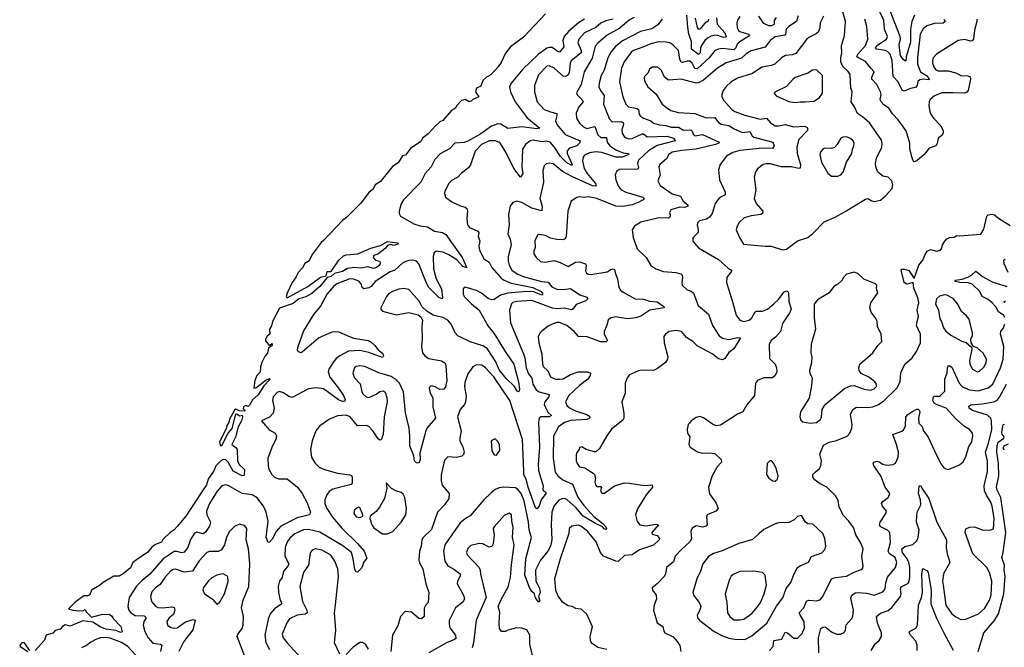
# Model space of a CAD drawing. Extents: x 1550320 to 1685906, y 509093 to 640511.
# Tile 6 of 256: x 1550842 to 1558693, y 529369 to 534370. Entities that reach past the tile are written whole.
import ezdxf

# ---------------------------------------------------------------- set-up
doc = ezdxf.new("R2010")
doc.units = 0

msp = doc.modelspace()

# ---------------------------------------------------------------- linework, layer by layer
at = {"layer": '0CON20XD'}
for points in [[(1556925, 532537.5), (1556955, 532542.5), (1557045, 532606.9), (1557125.6, 532634.4), (1557165, 532666), (1557255, 532758.6), (1557342.7, 532797.3), (1557425, 532842.5), (1557585, 532940.8), (1557605, 532946), (1557636.1, 532926.1), (1557655, 532922), (1557705, 532931.5), (1557745, 532965.5), (1557797.9, 533025), (1557804.3, 533055), (1557795, 533086.2), (1557766.7, 533115), (1557725, 533124), (1557695, 533146), (1557681.5, 533161.5), (1557669.1, 533199.1), (1557666.2, 533225), (1557674, 533266), (1557716.4, 533355), (1557717.5, 533385), (1557710, 533415), (1557618.1, 533548.1), (1557561.4, 533595), (1557522.1, 533622.1), (1557496.9, 533676.9), (1557471.4, 533715), (1557478.6, 533795), (1557470, 533825), (1557463.2, 533933.2), (1557448.5, 533958.5), (1557406.2, 533996.2), (1557390, 534035), (1557388.2, 534065), (1557397.2, 534107.2), (1557393.5, 534165), (1557419.5, 534245), (1557426.9, 534355), (1557405, 534432.5)], [(1558209.6, 534375), (1558220, 534355), (1558206.3, 534343.7), (1558135, 534338.6), (1558075, 534320.4), (1558045, 534297.8), (1558022.1, 534255), (1557999.7, 534065), (1557999.7, 534015), (1558024.8, 533955), (1558071.3, 533925), (1558096.7, 533893.3), (1558085, 533889.6), (1558045, 533896.3), (1558019.7, 533890.3), (1558003.2, 533876.8), (1557996.6, 533845), (1557985, 533830), (1557945, 533821.7), (1557895, 533800.5), (1557879.2, 533809.2), (1557845, 533875.6), (1557806.7, 533916.7), (1557797.9, 534045), (1557782.2, 534095), (1557765, 534113.5), (1557745, 534123.9), (1557674.2, 534134.2), (1557665.6, 534145), (1557685, 534169.2), (1557752.7, 534215), (1557761.8, 534235), (1557737.8, 534295), (1557730.7, 534365), (1557688.8, 534455)], [(1557977.1, 534405), (1557954.9, 534355.1), (1557945, 534292.5), (1557945, 534190.8), (1557909.1, 534075), (1557907.8, 534042.2), (1557905, 534038.8), (1557885, 534052.9), (1557865.3, 534085), (1557858.4, 534125), (1557854.7, 534175), (1557863.6, 534215), (1557861.5, 534235), (1557777.9, 534455)], [(1555035, 534417), (1554859.2, 534230.8), (1554754.5, 534155), (1554715, 534103.8), (1554680, 534030), (1554656, 533994), (1554598, 533932), (1554565, 533913.1), (1554535.3, 533885), (1554519.4, 533840.6), (1554484, 533825), (1554476.2, 533795), (1554502.5, 533755), (1554456, 533735), (1554445, 533724.3), (1554425, 533714.3), (1554395, 533732.9), (1554363.9, 533725), (1554325.9, 533685), (1554315.8, 533664.2), (1554283.2, 533645), (1554215, 533566.4), (1554191.1, 533555), (1554157.3, 533525), (1554098.1, 533461.9), (1554053.9, 533425), (1554040, 533400), (1553959.2, 533345), (1553919.1, 533290.9), (1553894.7, 533285), (1553860.5, 533229.5), (1553815, 533200.9), (1553719.7, 533080.3), (1553676.7, 533055), (1553661, 533019), (1553629.4, 532995), (1553561.9, 532908.1), (1553446.9, 532793.1), (1553415, 532770.2), (1553265, 532610.4), (1553246, 532595), (1553175, 532500.3), (1553150.5, 532449.5), (1553115, 532426.1), (1553097, 532393), (1553062.1, 532355), (1553047.7, 532322.3), (1553014.8, 532275), (1552975, 532190.9), (1552967.1, 532165), (1552975, 532154.6), (1553139.2, 532245), (1553240.8, 532319.2), (1553285, 532330), (1553295, 532362.5), (1553326.3, 532363.7), (1553386.2, 532455), (1553425, 532488.8), (1553445, 532495.8), (1553537.5, 532505), (1553641.4, 532548.6), (1553718.6, 532571.4), (1553775, 532602.2), (1553855, 532592.5), (1553862.5, 532585), (1553827.9, 532572.1), (1553799.5, 532579.5), (1553775, 532572), (1553755, 532545.8), (1553697.5, 532502.5), (1553665, 532490), (1553660, 532475), (1553680, 532455), (1553710, 532445), (1553716.4, 532436.4), (1553716.2, 532425), (1553705, 532407.5), (1553687.5, 532395), (1553665, 532388.8), (1553615, 532401.2), (1553565, 532390.8), (1553515, 532394.6), (1553455, 532387.3), (1553415, 532363.8), (1553353, 532347), (1553325, 532323.7), (1553293.4, 532316.6), (1553236.2, 532245), (1553171.3, 532188.7), (1553125, 532163), (1553067.1, 532145), (1553021.7, 532108.3), (1552915, 532070.7), (1552857.7, 531965), (1552849.4, 531930.6), (1552834.8, 531905), (1552837.5, 531865), (1552815, 531847.2), (1552802.5, 531825), (1552802.4, 531812.4), (1552825, 531782.5), (1552835, 531777.5), (1552855, 531790), (1552856, 531775), (1552826.7, 531753.3), (1552817.1, 531712.9), (1552799.1, 531690.9), (1552772.2, 531637.8), (1552762.5, 531605), (1552759.7, 531560.3), (1552734.2, 531535.8), (1552716.2, 531495), (1552710, 531435), (1552725, 531436.7), (1552805, 531497.5), (1552835, 531510), (1552840, 531505), (1552788.5, 531451.5), (1552745, 531382.2), (1552699.5, 531340.5), (1552675, 531297.5), (1552665, 531287.5), (1552645, 531296.2), (1552627.5, 531285), (1552623.3, 531273.3), (1552640, 531255), (1552635, 531250), (1552593.3, 531253.3), (1552565.8, 531265.8), (1552555, 531259.2), (1552515, 531186.9), (1552510.8, 531159.2), (1552495, 531136.5), (1552489.5, 531110.5), (1552435, 531005.6), (1552439.7, 530979.7), (1552445, 530975.7), (1552457.6, 530982.4), (1552504.3, 531075.7), (1552536.6, 531113.4), (1552565, 531227.5), (1552575, 531230), (1552593.9, 531213.9), (1552615, 531220), (1552618, 531205), (1552610, 531175), (1552583.3, 531126.7), (1552563.9, 531043.9), (1552533.8, 530985), (1552565, 530961.2), (1552576, 530945), (1552578.8, 530855), (1552592.9, 530825), (1552636, 530785), (1552633, 530737), (1552615, 530736), (1552545, 530772.2), (1552505, 530843.9), (1552485, 530861.8), (1552465, 530865.8), (1552445, 530856), (1552405.6, 530814.4), (1552391.1, 530775), (1552345, 530710), (1552331.9, 530665), (1552301.1, 530615), (1552166.4, 530413.6), (1552098.5, 530331.5), (1552075.1, 530304.9), (1552042.9, 530285), (1551985, 530228.8), (1551972.1, 530207.9), (1551925, 530189.2), (1551895, 530168.4), (1551863.6, 530126.4), (1551775, 530065.3), (1551744.2, 530045), (1551725, 530003.3), (1551667.5, 529955), (1551635, 529936.2), (1551593.3, 529935), (1551506.9, 529885), (1551478.8, 529861.2), (1551414.5, 529825), (1551402.5, 529787.5), (1551385, 529780), (1551355, 529778.5), (1551282.5, 529725), (1551232.5, 529675), (1551265, 529664), (1551315, 529660.8), (1551347.5, 529662.5), (1551365, 529670), (1551370, 529655), (1551415, 529609.2), (1551495, 529631.4), (1551555, 529633.8), (1551575, 529620), (1551590, 529595), (1551648.8, 529535), (1551658.6, 529491.4), (1551645, 529488), (1551612.9, 529502.9), (1551530, 529515), (1551485, 529533.4), (1551425, 529570.6), (1551345, 529580), (1551245, 529537.1), (1551205, 529548.6), (1551185, 529536), (1551165.3, 529514.7), (1551125.7, 529504.3), (1551107, 529483), (1551053.3, 529465), (1551039.2, 529425), (1550965, 529343.3)], [(1555345, 534375.6), (1555298.6, 534345), (1555217.4, 534275), (1555182.1, 534235), (1555171.9, 534205), (1555180, 534155), (1555145, 534111.5), (1555135, 534112.7), (1555087.3, 534147.3), (1555065, 534149.3), (1555045, 534143), (1554975, 534091.7), (1554853.3, 533975), (1554761.5, 533865), (1554747.1, 533835), (1554756.2, 533795), (1554793.8, 533715), (1554888.8, 533588.8), (1554990, 533505), (1554965, 533499.2), (1554845, 533515.7), (1554735, 533504), (1554678.9, 533538.9), (1554655, 533540.3), (1554605, 533521), (1554519.2, 533460.8), (1554415, 533402.9), (1554385, 533391.4), (1554312, 533385), (1554268.9, 533341.1), (1554195, 533301.5), (1554151.8, 533255), (1554121.9, 533198.1), (1554075, 533144.2), (1554040.5, 533075), (1553903.1, 532935), (1553885, 532903.3), (1553869.2, 532845), (1553869.2, 532825), (1553878.8, 532805), (1553985, 532743.1), (1554035, 532726.7), (1554095, 532719.1), (1554148.8, 532685), (1554214, 532674), (1554239.5, 532659.5), (1554371.5, 532475), (1554407.1, 532392.9), (1554375, 532404.7), (1554326.9, 532456.9), (1554265, 532496.8), (1554215, 532517.2), (1554164, 532525), (1554147.6, 532512.4), (1554137.7, 532482.3), (1554141.4, 532385), (1554163.9, 532305), (1554205, 532226.7), (1554214.1, 532155.9), (1554210, 532145), (1554185, 532157.5), (1554105, 532236.5), (1554085, 532270.6), (1554024.8, 532424.8), (1554005, 532446.7), (1553975, 532454.7), (1553945, 532452.5), (1553900, 532435), (1553834.4, 532375.6), (1553795, 532359.7), (1553677.9, 532285), (1553644.8, 532245.2), (1553625, 532233.2), (1553585, 532226.4), (1553573.6, 532235), (1553563.8, 532265), (1553546.5, 532286.5), (1553505, 532303.3), (1553475, 532305.9), (1553371.1, 532265), (1553345.3, 532244.7), (1553295, 532184.4), (1553241.5, 532088.5), (1553185, 532021.1), (1553105, 531890), (1553057.5, 531755), (1553056, 531736), (1553063.3, 531725), (1553085, 531719.2), (1553095, 531722.9), (1553225, 531833.8), (1553335, 531883.3), (1553355, 531886.2), (1553385, 531881.8), (1553505, 531832.9), (1553620, 531815), (1553642.9, 531802.9), (1553673.3, 531775), (1553700.5, 531740.5), (1553735, 531712.5), (1553742.5, 531695), (1553735, 531677.5), (1553627.4, 531717.4), (1553553.9, 531733.9), (1553465, 531727.8), (1553395, 531692), (1553365, 531670.6), (1553343.8, 531645), (1553306.6, 531585), (1553301.4, 531565), (1553315, 531521.5), (1553384.7, 531435), (1553425, 531374.3), (1553437.5, 531345), (1553435, 531330.8), (1553415, 531329.1), (1553385, 531340.9), (1553265, 531427.9), (1553205, 531437.5), (1553145, 531428.9), (1553015, 531360.8), (1552987.4, 531367.4), (1552945.9, 531395.9), (1552915, 531407.1), (1552895, 531400.8), (1552864.3, 531365), (1552857.1, 531335), (1552870.8, 531275), (1552864.3, 531235.7), (1552835, 531203.8), (1552770, 531175), (1552832.4, 531102.4), (1552878.8, 531075), (1552889.2, 531055), (1552884.2, 531025), (1552856.9, 530975), (1552821.8, 530875), (1552822.7, 530815), (1552829.8, 530789.8), (1552851.9, 530745), (1552874, 530725), (1552905, 530712.2), (1552975, 530712.5), (1553057.1, 530645), (1553094.2, 530595), (1553135, 530520), (1553160, 530445), (1553152.5, 530425), (1553055, 530402.1), (1552925.8, 530334.2), (1552888.4, 530291.6), (1552855, 530230), (1552835, 530206.2), (1552823.8, 530203.8), (1552807.1, 530245), (1552822.4, 530375), (1552808.7, 530445), (1552785, 530494.5), (1552735, 530560.8), (1552695, 530585.3), (1552615, 530594.7), (1552505, 530658.6), (1552486, 530664), (1552455, 530655.7), (1552416, 530614), (1552356.7, 530515), (1552332.2, 530455), (1552334.4, 530425), (1552364.5, 530365), (1552356.2, 530335), (1552325, 530285.7), (1552305, 530272.7), (1552255, 530285.5), (1552235, 530279.4), (1552205, 530228), (1552183.8, 530165), (1552155, 530127.5), (1552135, 530122.5), (1552095, 530133.8), (1552075, 530132.3), (1551987.7, 530075), (1551878.8, 529951.2), (1551818.7, 529901.3), (1551774.9, 529855.1), (1551715.3, 529765), (1551703.8, 529695), (1551711.8, 529665), (1551725.9, 529645.9), (1551763.4, 529623.4), (1551835, 529620.8), (1551851.5, 529605), (1551831.6, 529575), (1551828.1, 529545), (1551841.3, 529495), (1551867.6, 529445), (1551905, 529401.4), (1551964.6, 529394.6), (1551975.4, 529385.4), (1551964.3, 529335)], [(1555575, 534373.3), (1555515, 534361.1), (1555475, 534341.2), (1555435, 534308.4), (1555344.4, 534265.6), (1555301.1, 534215), (1555292.4, 534185), (1555318.2, 534125), (1555318.2, 534105), (1555239, 534041), (1555231.4, 534025), (1555222.1, 533947.9), (1555212.4, 533927.6), (1555195, 533917.3), (1555175, 533920.4), (1555105, 533983.8), (1555065, 534003.1), (1555045, 534000), (1554978.3, 533931.7), (1554947.8, 533845), (1554945.6, 533795), (1554968.6, 533715), (1555024.2, 533655), (1555074.7, 533634.7), (1555123.8, 533623.8), (1555126.1, 533606.1), (1555115.3, 533565), (1555123.8, 533535), (1555191.5, 533455), (1555310.8, 533405), (1555305.5, 533385), (1555283.9, 533366.1), (1555225, 533345.3), (1555206.8, 533325), (1555208.5, 533305), (1555246.5, 533215), (1555245, 533207.5), (1555205, 533229.8), (1555155, 533281), (1555105, 533357.7), (1555071.8, 533395), (1555045, 533402), (1555005, 533397.2), (1554935, 533411.3), (1554912, 533405), (1554874.3, 533375), (1554851.9, 533338.1), (1554846.2, 533196.2), (1554854.4, 533145), (1554835, 533114), (1554781.6, 533185), (1554718.1, 533315), (1554675, 533383.1), (1554662.5, 533395), (1554636.7, 533405), (1554585, 533406.1), (1554524.8, 533375.2), (1554475, 533322.9), (1554437.6, 533212.4), (1554421.5, 533188.5), (1554363.8, 533146.2), (1554336, 533115), (1554285, 533087.5), (1554262.9, 533065), (1554231.4, 533005), (1554229.2, 532985), (1554237.1, 532957.1), (1554288.8, 532918.8), (1554356.4, 532886.4), (1554395.4, 532875.4), (1554407.1, 532865), (1554413.3, 532845), (1554406.4, 532785), (1554411.5, 532735), (1554428.6, 532715), (1554496.1, 532686.1), (1554504.2, 532675), (1554497.8, 532645), (1554511.5, 532605), (1554504.4, 532565), (1554507.1, 532535), (1554542.9, 532465), (1554585, 532438.1), (1554606.9, 532395), (1554681.6, 532311.6), (1554705.5, 532295.5), (1554761.9, 532271.9), (1554934.5, 532235), (1554999.7, 532205), (1555014.5, 532185), (1555005, 532175.5), (1554940.5, 532200.5), (1554884.5, 532205.5), (1554735, 532190.9), (1554676.4, 532175), (1554625, 532141.7), (1554605, 532139.2), (1554578, 532148), (1554525, 532190.8), (1554485, 532212.9), (1554395, 532238), (1554385, 532236.7), (1554378, 532225), (1554378.6, 532185), (1554387.1, 532165), (1554444.4, 532105), (1554505.3, 532055.3), (1554577.3, 531927.3), (1554623.4, 531873.4), (1554712.7, 531725), (1554781.8, 531625), (1554819.5, 531485), (1554828.2, 531425), (1554825, 531410), (1554815, 531405.7), (1554805, 531414.5), (1554786.7, 531446.7), (1554720.6, 531510.6), (1554665, 531579.5), (1554637.5, 531645), (1554568.8, 531748.8), (1554535, 531771.9), (1554432.7, 531802.7), (1554335, 531850.3), (1554314.5, 531874.5), (1554281.8, 531945), (1554255, 531975.6), (1554215, 531998.2), (1554140, 532015), (1554088.1, 532048.1), (1554051.2, 532081.2), (1554027.9, 532127.9), (1553945, 532219.2), (1553905, 532228.1), (1553865, 532222.5), (1553814.6, 532205.4), (1553785, 532187.1), (1553767.1, 532165), (1553722.5, 532075), (1553723, 532063), (1553735, 532047.5), (1553845, 532019.4), (1553945, 532038), (1554019.1, 532019.1)], [(1555742.1, 534387.9), (1555705, 534370), (1555626.9, 534303.1), (1555525, 534248), (1555453.5, 534185), (1555431.7, 534158.3), (1555406.7, 534063.3), (1555342.5, 533955), (1555318.5, 533855), (1555282.8, 533787.2), (1555288.7, 533768.7), (1555325.4, 533735), (1555334.6, 533715), (1555299.6, 533675), (1555277.9, 533625), (1555280.9, 533585), (1555305.3, 533545.3), (1555336.3, 533516.3), (1555365, 533502), (1555428.8, 533518.8), (1555451.5, 533451.5), (1555475, 533432.6), (1555520.3, 533430.3), (1555525.3, 533395), (1555547.2, 533365), (1555600.3, 533330.3), (1555655, 533310), (1555697.5, 533305), (1555699.2, 533295), (1555644.7, 533275.3), (1555595, 533274.2), (1555485, 533311.3), (1555435, 533316), (1555385, 533310.3), (1555345, 533291.5), (1555333.6, 533275), (1555328.9, 533245), (1555342.1, 533185), (1555367.1, 533145), (1555433.8, 533065), (1555437.4, 533042.6), (1555410.6, 533045), (1555248.7, 533118.7), (1555169.5, 533159.5), (1555095, 533220.5), (1555064.1, 533225.9), (1555038.8, 533221.2), (1555024.4, 533205.6), (1555012.5, 533165), (1555018.2, 533075), (1554990.4, 532945), (1555006.9, 532885), (1555005, 532847.5), (1554925, 532868.8), (1554845, 532914.2), (1554805, 532924), (1554775, 532913.3), (1554753.8, 532885), (1554740.9, 532819.1), (1554745.6, 532735), (1554735.6, 532665), (1554752.6, 532622.6), (1554761.2, 532575), (1554737.6, 532482.4), (1554737.7, 532445), (1554746.2, 532415), (1554767.3, 532375), (1554809.4, 532345), (1554855.8, 532325), (1555003.8, 532285), (1555055, 532279.5), (1555085, 532242.7), (1555124.2, 532224.2), (1555175, 532220), (1555235, 532227.3), (1555308.1, 532178.1), (1555365, 532159.3), (1555372.3, 532145), (1555355, 532130.6), (1555278.1, 532101.9), (1555254.2, 532065.8), (1555242.1, 532057.9), (1555185, 532070.2), (1555125, 532065.4), (1555090.8, 532070.8), (1554925, 532131.4), (1554804.8, 532125.2), (1554775, 532116.2), (1554762.2, 532105), (1554747.5, 532055), (1554754.7, 531954.7), (1554857.9, 531707.9), (1554868.9, 531675), (1554881.7, 531595), (1554898.5, 531548.5), (1554926.8, 531515), (1554934.7, 531465), (1554960.1, 531420.1), (1554985.3, 531405.3), (1555062.8, 531382.8), (1555062.1, 531365), (1555030, 531325), (1555024.6, 531305), (1555053.7, 531243.7), (1555081.4, 531215), (1555062.5, 531205), (1554994.7, 531205.3), (1554983.9, 531195), (1554977.5, 531162.5), (1554986, 530965), (1554975.3, 530825.3), (1554977.6, 530777.6), (1555016, 530655), (1555013.3, 530625), (1555017.5, 530615), (1555037.5, 530605), (1555036.2, 530595), (1555000.8, 530545), (1554985, 530493.3), (1554965, 530473.8), (1554955, 530480), (1554895.6, 530645), (1554882.3, 530702.3), (1554862, 530745), (1554861.5, 530771.5), (1554851.9, 531025), (1554749.2, 531335), (1554623.9, 531525), (1554556.5, 531596.5), (1554526.2, 531616.2), (1554485, 531619.4), (1554454.2, 531605), (1554415, 531548.8), (1554391.2, 531478.8), (1554387.7, 531445), (1554401.1, 531371.1), (1554397.5, 531325), (1554388.1, 531305), (1554354.4, 531265), (1554333.1, 531205), (1554362.9, 531095), (1554350.7, 531035), (1554352.9, 531012.9), (1554376.5, 530966.5), (1554386.5, 530925), (1554380, 530905), (1554366.9, 530893.1), (1554325, 530881.1), (1554255, 530887.5), (1554230.2, 530859.8), (1554202.8, 530742.8), (1554202.5, 530695), (1554211.4, 530661.4), (1554267.5, 530595), (1554264.2, 530555), (1554228.5, 530505), (1554173, 530447), (1554125, 530308.8), (1554060, 530245), (1554048.8, 530225), (1554042, 530175), (1554029.2, 530135), (1554025.6, 530065), (1554031.3, 530041.3), (1554055.6, 529995), (1554081.4, 529875), (1554104, 529805), (1554098.6, 529725), (1554077, 529703), (1554067.9, 529682.1), (1554066, 529615), (1554045, 529596.2), (1554025, 529598.8), (1553965, 529648.6), (1553915, 529654), (1553879.2, 529615), (1553858.6, 529541.4), (1553815.6, 529465), (1553800.9, 529335)], [(1555965, 534374.5), (1555930.1, 534329.9), (1555883.6, 534296.4), (1555790.8, 534275), (1555648.1, 534201.9), (1555589.1, 534155), (1555557.1, 534112.9), (1555531.3, 534065), (1555501, 533969), (1555479.3, 533925), (1555462.3, 533865), (1555460.4, 533835), (1555471.8, 533805), (1555502.5, 533765), (1555498.3, 533698.3), (1555542, 533582), (1555566.3, 533556.3), (1555635, 533560), (1555655, 533550.6), (1555655.8, 533535), (1555642, 533495), (1555645.4, 533465.4), (1555665, 533434.2), (1555695, 533420), (1555725, 533424.5), (1555805, 533460.9), (1555815, 533460), (1555845, 533437.6), (1556005, 533441), (1556054.4, 533425), (1556069.1, 533405), (1555925, 533368), (1555855.9, 533325), (1555775, 533250.9), (1555768.6, 533225), (1555776.8, 533193.2), (1555770.1, 533179.9), (1555625, 533176.5), (1555602, 533165), (1555590, 533135), (1555595.6, 533095), (1555615, 533046.2), (1555636.2, 533016.2), (1555675, 532995.4), (1555810, 532955), (1555820, 532945), (1555813.8, 532935), (1555780, 532915), (1555725, 532895.4), (1555655, 532881.6), (1555595, 532885.2), (1555444.6, 532945.4), (1555375, 532958.2), (1555345, 532954.4), (1555305, 532959.2), (1555285, 532954), (1555238.8, 532925), (1555212.5, 532845), (1555198.3, 532641.7), (1555191.2, 532625), (1555172.9, 532617.1), (1555125, 532618.6), (1555075, 532630), (1555035, 532651.4), (1554985, 532658), (1554973.8, 532655), (1554949.2, 532610.8), (1554953.3, 532555), (1554941.9, 532525), (1554941.4, 532505), (1554960.8, 532475), (1554995, 532444.4), (1555032.3, 532437.7), (1555105, 532450), (1555151.2, 532435), (1555215, 532402.2), (1555275, 532438.1), (1555305, 532442), (1555354, 532424), (1555358.8, 532415), (1555354.2, 532365), (1555361.3, 532351.3), (1555375, 532342.5), (1555395, 532340), (1555525, 532361.4), (1555555, 532378.6), (1555575, 532384), (1555585, 532380), (1555591.9, 532345), (1555609.4, 532305), (1555618.1, 532235), (1555631.4, 532215), (1555655, 532198.5), (1555750, 532145), (1555815, 532144.5), (1555865, 532127.9), (1555925, 532121.4), (1555977.5, 532085), (1555980, 532075), (1555865.2, 532054.8), (1555795, 532008.2), (1555755.2, 531994.8), (1555685, 531986.9), (1555595, 532001.8), (1555556.7, 531995), (1555533.8, 531975), (1555524, 531935), (1555501.2, 531885), (1555502.9, 531865), (1555529.2, 531815), (1555517.1, 531802.9), (1555473, 531803), (1555366.5, 531843.5), (1555296.5, 531846.5), (1555262.5, 531885), (1555203.9, 531933.9), (1555145, 531958.6), (1555125, 531958), (1555087, 531943), (1555055, 531928.8), (1555005, 531888.8), (1554988.1, 531871.9), (1554977, 531843), (1554980.9, 531795), (1555005.4, 531705.4), (1555009.6, 531625), (1555018.5, 531605), (1555053.4, 531573.4), (1555075, 531524.3), (1555115, 531505.6), (1555145.5, 531504.5), (1555175, 531507.8), (1555235, 531542.5), (1555295, 531563.8), (1555370, 531565), (1555392.3, 531552.3), (1555392, 531535), (1555372.5, 531505), (1555305, 531455.5), (1555220.5, 531375), (1555193.6, 531325), (1555204.4, 531295), (1555226.9, 531276.9), (1555275, 531253.1), (1555365, 531224.5), (1555385, 531210), (1555387.5, 531195), (1555365.4, 531184.6), (1555235, 531175.2), (1555185, 531161.2), (1555137.9, 531125), (1555099.5, 531050.5), (1555096.1, 530875), (1555110.5, 530765), (1555133.5, 530735), (1555172.7, 530702.7), (1555249.2, 530669.2), (1555292.6, 530565), (1555339.1, 530499.1), (1555420.4, 530410.4), (1555490.6, 530355), (1555515, 530328.8), (1555520, 530315), (1555515, 530306.7), (1555505, 530310), (1555489.1, 530329.1), (1555432.9, 530355), (1555335.3, 530415), (1555279.8, 530479.8), (1555205, 530545.8), (1555185, 530555.3), (1555165, 530553.4), (1555139.7, 530540.3), (1555102.2, 530495), (1555084.2, 530445), (1555081, 530351), (1555084.4, 530225), (1555073.6, 530176.4), (1555053.6, 530135), (1554995.2, 530064.8), (1554954.1, 529985), (1554957.8, 529895), (1554985, 529846), (1554989.4, 529825), (1554990.8, 529805), (1554978.8, 529775), (1554990.7, 529739.3), (1554985, 529730), (1554975, 529733.3), (1554955, 529762.5), (1554946.7, 529795), (1554925, 529814.3), (1554906.4, 529845), (1554868.8, 529945), (1554877.8, 530075), (1554924.1, 530245), (1554904.1, 530305), (1554899.5, 530365), (1554863.8, 530535), (1554840.8, 530595), (1554815, 530626.4), (1554795, 530639.1), (1554746.4, 530643.6), (1554696.3, 530646.3), (1554665, 530640), (1554634, 530626), (1554601.2, 530598.8), (1554544, 530545), (1554435, 530415.7), (1554405, 530401.1), (1554355, 530361.9), (1554230.9, 530185), (1554222.2, 530135), (1554230.8, 530055), (1554255, 530017.1), (1554305, 529992.9), (1554354.4, 529955), (1554354.5, 529935), (1554333.3, 529895), (1554330, 529875), (1554381.8, 529785), (1554388.8, 529755), (1554378.7, 529731.3), (1554316.7, 529683.3), (1554267, 529583), (1554265.4, 529555), (1554272.7, 529525), (1554317.9, 529465), (1554319.8, 529440.2), (1554309.6, 529430.4), (1554244.6, 529405.4), (1554105, 529325.6)], [(1556585, 534394.2), (1556564.4, 534365), (1556559.4, 534345), (1556563.5, 534305), (1556572.5, 534285), (1556584.4, 534275), (1556654.3, 534255), (1556664.4, 534245), (1556575, 534187.3), (1556563.5, 534175), (1556553.1, 534145), (1556535, 534130), (1556445, 534139.7), (1556413.6, 534136.3), (1556385.3, 534124.7), (1556338.7, 534065), (1556245, 533977.4), (1556225, 533982), (1556204.5, 534024.5), (1556185, 534040.6), (1556165, 534040.5), (1556127.9, 534027.9), (1556115, 534032.5), (1556105.3, 534055), (1556094.7, 534124.7), (1556050.9, 534170.9), (1556025.4, 534185.4), (1555995, 534192.3), (1555935, 534192.8), (1555875, 534177.6), (1555811.8, 534151.8), (1555735, 534125.3), (1555720.9, 534115), (1555662.1, 534035), (1555639.2, 533985), (1555623.8, 533875), (1555650, 533755), (1555675, 533696.2), (1555696.7, 533675), (1555765, 533663.3), (1555775.6, 533655), (1555780.6, 533615), (1555791.4, 533601.4), (1555816, 533585), (1555873.6, 533563.6), (1555895, 533544.5), (1555942.4, 533532.4), (1555995, 533528), (1556035.2, 533514.8), (1556095, 533513.8), (1556135, 533490), (1556193.3, 533493.3), (1556205, 533482.5), (1556214.1, 533454.1), (1556225, 533445.5), (1556285, 533454.5), (1556420, 533395), (1556415.8, 533385), (1556390, 533375), (1556235, 533338.3), (1556122.3, 533327.7), (1556045, 533313.5), (1556017.1, 533295), (1555998.6, 533261.4), (1555945.8, 533215), (1555937.1, 533195), (1555948.3, 533131.7), (1555930, 533085), (1555948.9, 533048.9), (1556045, 532982.1), (1556112, 532965), (1556133.2, 532923.2), (1556169.4, 532895), (1556170.6, 532885), (1556145, 532874.2), (1556105, 532877.3), (1556034, 532855), (1556024.3, 532835), (1556031.9, 532805), (1556015, 532787.8), (1555938.9, 532791.1), (1555795, 532757.8), (1555743.8, 532725), (1555726.2, 532695), (1555733.3, 532635), (1555765.3, 532545.3), (1555837.5, 532475), (1555875, 532412), (1555913.3, 532385), (1555975, 532364.4), (1556074.5, 532355.5), (1556114, 532345), (1556124, 532335), (1556128, 532315), (1556121.4, 532275), (1556124.2, 532255), (1556165, 532218), (1556195, 532207.3), (1556215, 532191.5), (1556252.4, 532092.4), (1556332.9, 532022.9), (1556365, 531933.8), (1556420, 531850), (1556445, 531832.5), (1556495, 531821.8), (1556565, 531837.5), (1556588.8, 531835), (1556535, 531746.7), (1556495, 531718.8), (1556465, 531670), (1556445, 531658.8), (1556415, 531668.6), (1556370, 531705), (1556245, 531770.8), (1556208.8, 531805), (1556157.9, 531837.9), (1556118.1, 531885), (1556076, 531894), (1556021.2, 531885), (1555991.2, 531865), (1555978, 531845), (1555979.4, 531795), (1556010, 531685), (1556006.2, 531665), (1555991.2, 531638.8), (1555928.7, 531591.3), (1555895, 531576), (1555805, 531577.5), (1555775, 531572), (1555705, 531540), (1555685, 531517.5), (1555670, 531475), (1555670, 531395), (1555644, 531325), (1555660, 531235), (1555660, 531195), (1555650.2, 531179.8), (1555562.1, 531107.9), (1555523.1, 531055), (1555465, 530953.3), (1555435, 530927.5), (1555425, 530927.5), (1555360, 530945), (1555325, 530966.7), (1555305, 530960), (1555302.5, 530945), (1555285, 530922.5), (1555278, 530902), (1555278.8, 530855), (1555286.2, 530835), (1555306.4, 530806.4), (1555349.1, 530799.1), (1555415, 530756.7), (1555426.2, 530745), (1555433.6, 530716.4), (1555426.7, 530685), (1555434.1, 530664.1), (1555445, 530650), (1555475, 530650), (1555480, 530645), (1555472.5, 530615), (1555485, 530597.5), (1555505, 530597.5), (1555585, 530656.7), (1555665, 530678.8), (1555705, 530678), (1555825, 530658), (1555885, 530663.3), (1555888.6, 530645), (1555836.2, 530583.8), (1555768.7, 530471.3), (1555752, 530425), (1555765, 530372.5), (1555787.5, 530345), (1555835, 530338.2), (1555915, 530350), (1555936.7, 530345), (1555882.9, 530285), (1555885, 530271.2), (1555925, 530261.2), (1555943.8, 530235), (1555940, 530225), (1555895.9, 530184.1), (1555785, 530145.4), (1555725, 530106.1), (1555665, 530099.4), (1555615, 530053.3), (1555595, 530056.2), (1555496.7, 530096.7), (1555474.3, 530125), (1555439.7, 530209.7), (1555370.6, 530295), (1555315, 530334.2), (1555295, 530341.4), (1555245, 530333.8), (1555224.2, 530315), (1555221.1, 530275), (1555152, 530075), (1555106.7, 529915), (1555113.8, 529825), (1555135, 529774), (1555165, 529734.2), (1555215, 529701.2), (1555245, 529696), (1555275, 529681.2), (1555317.5, 529675), (1555361.4, 529635), (1555407.1, 529535), (1555388.3, 529451.7), (1555390, 529425), (1555398.3, 529408.3), (1555450.9, 529370.9), (1555523.3, 529355)], [(1557049.4, 534400.6), (1557034.6, 534355), (1556973.5, 534315), (1556953.8, 534295), (1556948.9, 534255), (1556942.9, 534247.1), (1556865, 534233.1), (1556824.6, 534205), (1556785, 534151.5), (1556675, 534121.3), (1556635, 534098), (1556596.3, 534063.7), (1556474, 534026), (1556405, 533983.2), (1556295, 533887.9), (1556255, 533866.8), (1556234.7, 533864.7), (1556115, 533897.5), (1556015, 533888.6), (1555982.1, 533912.1), (1555959.2, 533965), (1555942.2, 533982.2), (1555925, 533990.8), (1555885, 533992.5), (1555865, 533976), (1555850, 533945), (1555825, 533917.5), (1555820, 533905), (1555825, 533882.5), (1555850, 533835), (1555917.2, 533777.2), (1555965, 533695.8), (1556000.5, 533670.5), (1556035, 533647.1), (1556095, 533630.4), (1556225, 533621.8), (1556315, 533586.9), (1556385, 533591.5), (1556415, 533552.2), (1556435, 533537.9), (1556495, 533526.2), (1556539.4, 533499.4), (1556605, 533471.5), (1556665, 533478.8), (1556682.1, 533445), (1556695, 533433.2), (1556848, 533395), (1556857.1, 533365), (1556845.4, 533344.6), (1556765.2, 533345.2), (1556585, 533328.6), (1556527.1, 533312.9), (1556478.3, 533281.7), (1556427.5, 533215), (1556414.2, 533175), (1556421.1, 533095), (1556449.8, 533029.8), (1556466.7, 532995), (1556465.7, 532975), (1556425, 532953.1), (1556405, 532932.5), (1556388.5, 532905), (1556364.4, 532825), (1556343.3, 532796.7), (1556319.1, 532780.9), (1556263, 532767), (1556248, 532755), (1556244.2, 532735), (1556252.9, 532695), (1556250.8, 532675), (1556208.8, 532631.2), (1556208, 532605), (1556255, 532552), (1556415, 532458.1), (1556490.5, 532390.5), (1556516.2, 532375), (1556518, 532365), (1556480.6, 532315), (1556476.7, 532275), (1556529.2, 532115), (1556554.7, 532014.7), (1556584.3, 531975), (1556615, 531964.6), (1556657.5, 531975), (1556680, 531995), (1556705, 532041.4), (1556715, 532046.9), (1556765, 532048.9), (1556805.3, 532064.7), (1556855, 532105.5)], [(1556398.9, 534385), (1556403, 534335), (1556464.4, 534265), (1556475.4, 534235), (1556469.9, 534230.1), (1556455, 534228.6), (1556407.5, 534245), (1556385, 534246.1), (1556355, 534239.7), (1556325, 534224), (1556305, 534205.4), (1556279.6, 534165), (1556271.1, 534145), (1556268.9, 534105), (1556255, 534093.3), (1556198.7, 534135), (1556199.5, 534195), (1556177.7, 534255), (1556170.4, 534310.4), (1556161.2, 534405)], [(1556333.1, 534375), (1556331.3, 534358.7), (1556305, 534342.5), (1556265, 534293.9), (1556255, 534293.6), (1556246.6, 534306.6), (1556231.2, 534381.2)], [(1557251.5, 534398.5), (1557224.3, 534345), (1557221.4, 534305), (1557208.9, 534271.1), (1557193.6, 534256.4), (1557132.9, 534227.1), (1557116.7, 534213.3), (1557029.8, 534100.2), (1557005, 534089.5), (1556948.8, 534085), (1556915, 534065.6), (1556863.9, 534016.1), (1556835, 534004.4), (1556759.5, 533990.5), (1556685, 533941.8), (1556564.6, 533905.4), (1556515, 533875.6), (1556475, 533838.1), (1556451.4, 533805), (1556439.2, 533775), (1556440, 533755), (1556455.8, 533725), (1556520, 533655), (1556545, 533639.2), (1556625, 533608.4), (1556745, 533577.5), (1556796.4, 533586.4), (1556828.7, 533548.7), (1556865, 533524.1), (1556893.7, 533523.7), (1556945, 533534.8), (1557015, 533516.7), (1557102.1, 533522.1), (1557120.8, 533510.8), (1557125.5, 533495), (1557120.9, 533485), (1557053.6, 533415), (1557038.9, 533355), (1557041.8, 533305), (1557068.2, 533215), (1557065, 533186.7), (1557055, 533183.1), (1556995, 533198.5), (1556915, 533197.3), (1556825, 533220.9), (1556795, 533222.7), (1556770, 533215), (1556725, 533181.2), (1556710, 533155), (1556699.2, 533115), (1556711.9, 533015), (1556698.1, 532945), (1556713.5, 532905), (1556766, 532845), (1556763.9, 532826.1), (1556752.5, 532817.5), (1556675, 532807.3), (1556619.8, 532790.2), (1556578.1, 532755), (1556562.5, 532725), (1556556, 532695), (1556580, 532635), (1556612.3, 532582.3), (1556785.7, 532565.7), (1556835, 532566.7), (1556925, 532537.5)], [(1556873.1, 534386.9), (1556856.7, 534363.3), (1556856.9, 534335), (1556851.6, 534328.4), (1556835, 534321.1), (1556815, 534321.4), (1556775, 534339.6), (1556735, 534398.1)], [(1558473, 534373), (1558473.3, 534355), (1558454.6, 534285.4), (1558447.3, 534215), (1558435, 534201.5), (1558425, 534199.6), (1558375, 534211.1), (1558324, 534205), (1558151.2, 534095), (1558125.8, 534065), (1558120, 534045), (1558119.5, 534025), (1558130, 533995), (1558145, 533974.4), (1558165, 533962.2), (1558245, 533963.5), (1558305, 533945.6), (1558345, 533924.6), (1558402.8, 533922.8), (1558420.8, 533915), (1558422.7, 533895), (1558403.4, 533806.6), (1558395, 533792), (1558375, 533784.4), (1558282.2, 533787.8), (1558195, 533787.1), (1558136.2, 533763.8), (1558102.2, 533735), (1558093.8, 533715), (1558091.5, 533685), (1558102.7, 533625), (1558126.9, 533585), (1558186.9, 533525), (1558204.3, 533485), (1558204.4, 533465), (1558193.6, 533446.4), (1558164.3, 533425), (1558156.8, 533383.2), (1558146.2, 533365), (1558094.6, 533345.4), (1558052.5, 533295), (1557995, 533246), (1557975, 533236.7), (1557965, 533246.7), (1557955, 533277.5), (1557939.4, 533345), (1557938.9, 533385), (1557910.4, 533485), (1557845, 533573.3), (1557800.3, 533620.3), (1557772.9, 533665), (1557732.2, 533692.2), (1557710, 533715), (1557702.7, 533735), (1557709.5, 533775), (1557705.6, 533795), (1557677.1, 533855), (1557636.2, 533895), (1557637.6, 533912.4), (1557655.5, 533955), (1557629.2, 533985), (1557585, 534035.8), (1557515.5, 534075), (1557524.1, 534095), (1557586.2, 534165), (1557605.3, 534215), (1557596, 534316), (1557580.4, 534375)], [(1557025, 533710), (1557065, 533716.9), (1557105, 533714.4), (1557177.9, 533722.1), (1557218.7, 533751.3), (1557244.3, 533785), (1557244.2, 533925), (1557195, 533970.8), (1557162.4, 533967.6), (1557126.7, 533945), (1557025, 533908.6), (1557005.5, 533894.5), (1556955, 533837.1), (1556867.5, 533795), (1556857.5, 533785), (1556874.1, 533764.1), (1556975, 533718.6), (1557025, 533710)], [(1557315, 533123.5), (1557365, 533124.4), (1557390, 533135), (1557408.1, 533155), (1557434.2, 533235), (1557477.1, 533305), (1557482.1, 533337.9), (1557494.1, 533365.9), (1557495.8, 533385), (1557488, 533405), (1557465, 533424.2), (1557435.5, 533435.5), (1557405.9, 533434.1), (1557390, 533425), (1557361.2, 533375), (1557338.3, 533351.7), (1557315, 533342.9), (1557265, 533347.1), (1557248.9, 533341.1), (1557230.6, 533319.4), (1557221.5, 533295), (1557233.8, 533235), (1557285, 533147.1), (1557315, 533123.5)], [(1556821.2, 529345), (1556849.2, 529375), (1556855.4, 529424.6), (1556918.6, 529435), (1556945, 529488.6), (1556965, 529483.5), (1557015, 529442.2), (1557045, 529441.9), (1557080.8, 529479.2), (1557100.3, 529525), (1557096.7, 529575), (1557064, 529625), (1557057.7, 529645), (1557093.8, 529685), (1557115, 529736.7), (1557135, 529743.6), (1557195, 529738.8), (1557223.6, 529746.4), (1557245.7, 529775), (1557315.5, 529914.5), (1557344.5, 529925.5), (1557433.8, 529935), (1557495, 529968.6), (1557551.2, 529988.8), (1557562.3, 529997.7), (1557568, 530015), (1557556.7, 530095), (1557566.5, 530155), (1557546.7, 530205), (1557508.1, 530265), (1557488.9, 530325), (1557453.3, 530375), (1557410.7, 530420.7), (1557375.5, 530485.5), (1557367.9, 530537.9), (1557345.5, 530575.5), (1557276.3, 530646.3), (1557225, 530671.5), (1557175.6, 530705.6), (1557166, 530725), (1557166, 530745), (1557185.4, 530764.6), (1557219.2, 530795), (1557229.2, 530815), (1557234, 530855), (1557221.2, 530908.8), (1557251.4, 530978.6), (1557295, 531004), (1557355, 531017.5), (1557439.2, 531050.8), (1557461.9, 531075), (1557477.5, 531115), (1557479.5, 531145), (1557465.6, 531225), (1557486, 531265), (1557515, 531281.9), (1557605, 531279.1), (1557645, 531286.4), (1557685, 531302.5), (1557730.3, 531329.7), (1557836.5, 531435), (1557863.1, 531485), (1557866.9, 531555), (1557900, 531625), (1557957.8, 531675), (1557992.6, 531727.4), (1558025.5, 531795), (1558024.3, 531865), (1557992.7, 531932.7), (1557998.6, 531965), (1558008, 532005), (1557998.8, 532055), (1558010, 532115), (1558004.4, 532155), (1557972.1, 532232.1), (1557966.9, 532276.9), (1557915, 532261.5), (1557895.4, 532275.4), (1557871.2, 532375), (1557875, 532382.5), (1557897.7, 532382.3), (1557930.4, 532370.4), (1557975, 532308.8), (1558011.9, 532415), (1558044.2, 532455), (1558058, 532495), (1558076.7, 532525), (1558105, 532538), (1558155, 532526.7), (1558185, 532533.3), (1558195, 532550), (1558198.8, 532575), (1558218, 532605), (1558235, 532623.8), (1558255, 532633.3), (1558291.7, 532638.3), (1558315, 532650), (1558335, 532646.7), (1558505, 532660), (1558528.8, 532701.2), (1558554.3, 532805), (1558565, 532815.8), (1558595, 532819.2), (1558615, 532814.3), (1558645, 532788.9), (1558739.3, 532730.7)], [(1558722.1, 532355), (1558691.2, 532425), (1558688.8, 532455), (1558698.3, 532461.7)], [(1557145.8, 531155.8), (1557195, 531160.8), (1557228, 531185), (1557235.8, 531205), (1557241.2, 531265), (1557265.5, 531304.5), (1557418.3, 531431.7), (1557465, 531452.1), (1557495, 531456.5), (1557575.3, 531425.3), (1557625, 531419.4), (1557655, 531428.8), (1557673.6, 531446.4), (1557674.4, 531465), (1557660.6, 531485), (1557617.9, 531517.9), (1557552.1, 531552.1), (1557535.8, 531575), (1557531.9, 531595), (1557542, 531625), (1557643.8, 531715), (1557683.3, 531775), (1557716.7, 531805), (1557711.2, 531865), (1557680.8, 531925), (1557678, 531965), (1557668.3, 531988.3), (1557630.3, 532040.3), (1557621.2, 532075), (1557628.8, 532115), (1557683.3, 532195), (1557673.6, 532226.4), (1557676.7, 532255), (1557665, 532266.7), (1557573.4, 532303.4), (1557525, 532348.8), (1557495, 532358), (1557435, 532342), (1557409.2, 532315), (1557397.2, 532292.8), (1557365, 532263.3), (1557332.5, 532245), (1557295, 532193.8), (1557203.2, 532136.8), (1557175.7, 532104.3), (1557176.5, 531995), (1557187.3, 531905), (1557153.3, 531785), (1557150, 531715), (1557156.7, 531685), (1557156.4, 531636.4), (1557140.5, 531575), (1557143.2, 531553.2), (1557160, 531515), (1557155.5, 531455), (1557135.8, 531354.2), (1557067.1, 531245), (1557062.5, 531205), (1557070, 531180), (1557085, 531166.7), (1557145.8, 531155.8)], [(1558696.3, 531996.3), (1558685, 532015.5), (1558645, 532041.5), (1558625, 532081.5), (1558596.6, 532115), (1558565, 532141.1), (1558516.2, 532165), (1558496.9, 532205), (1558435, 532261.6), (1558405, 532273.5), (1558337.5, 532275), (1558300, 532285), (1558300, 532295), (1558356.2, 532303.8), (1558401.2, 532318.8), (1558431.8, 532335), (1558465, 532365.5), (1558519.4, 532325), (1558595, 532282), (1558712.5, 532245)], [(1556855, 532105.5), (1556895.9, 532144.1), (1556935, 532198), (1556955, 532209.2), (1556965.5, 532205.5), (1556971.4, 532195), (1556975.4, 532125), (1556992.8, 532065), (1556983.7, 532036.3), (1556925, 531948), (1556906.9, 531885), (1556869, 531841), (1556834.4, 531815), (1556818.1, 531785), (1556821.5, 531671.5), (1556864.5, 531624.5), (1556876.6, 531596.6), (1556878.1, 531565), (1556866, 531535), (1556844.1, 531515.9), (1556774.6, 531515.4), (1556726, 531495), (1556709.2, 531475), (1556701.4, 531375), (1556638.6, 531301.4), (1556608.6, 531245), (1556565, 531227.1), (1556430.7, 531139.3), (1556394.1, 531134.1), (1556365, 531146.7), (1556295, 531196.7), (1556265, 531207.5), (1556235, 531200), (1556197, 531173), (1556182.5, 531155), (1556172.5, 531145), (1556163.3, 531105), (1556166.7, 531075), (1556184, 531045), (1556176.2, 530985), (1556186.7, 530965), (1556247.3, 530927.3), (1556282.5, 530915), (1556335, 530919.2), (1556385, 530914.2), (1556436, 530865), (1556436.7, 530845), (1556402.4, 530807.6), (1556364, 530735), (1556333.3, 530645), (1556342.3, 530592.3), (1556396.4, 530516.4), (1556410, 530475), (1556393.3, 530455), (1556324, 530425), (1556317.5, 530405), (1556323.9, 530346.1), (1556316.7, 530335), (1556285, 530327.5), (1556235, 530336.9), (1556205, 530318.8), (1556192.9, 530295), (1556199.2, 530235), (1556188.9, 530211.1), (1556115, 530145.6), (1556068.6, 530095), (1556055, 530050), (1555999.2, 530005), (1555992.5, 529955), (1555984, 529935), (1555926.2, 529875), (1555886, 529844), (1555888, 529825), (1555918, 529785), (1555920, 529755), (1555901.2, 529705), (1555896.2, 529665), (1555923.8, 529565), (1555970, 529535), (1555977.5, 529497.5), (1555985.8, 529485.8), (1556051.7, 529451.7), (1556083.3, 529415), (1556105, 529382.5), (1556114, 529335)], [(1558475, 531564.4), (1558495, 531568.6), (1558528.5, 531601.5), (1558549.1, 531635), (1558550.5, 531665), (1558523.2, 531713.2), (1558475, 531756.7), (1558447, 531767), (1558427.5, 531795), (1558426.2, 531825), (1558438.6, 531855), (1558439.2, 531875), (1558411.2, 531985), (1558391.2, 532011.2), (1558351.2, 532045), (1558318.8, 532105), (1558285, 532148.8), (1558235, 532174.2), (1558215, 532177.1), (1558175, 532167.1), (1558152.5, 532145), (1558144.2, 532105), (1558168, 532055), (1558177.5, 531987.5), (1558191.2, 531965), (1558206.9, 531915), (1558225, 531887.5), (1558265, 531856), (1558355, 531808), (1558388, 531798), (1558430, 531760), (1558433.3, 531745), (1558414.4, 531655.6), (1558416.4, 531625), (1558438.1, 531585), (1558475, 531564.4)], [(1558695, 532114.7), (1558691.4, 532125), (1558705, 532131.1)], [(1554019.1, 532019.1), (1554041.9, 532001.9), (1554054.2, 531975), (1554048.1, 531925), (1554052.5, 531825), (1554045.6, 531765), (1554054.4, 531715), (1554075, 531690), (1554105, 531669.4), (1554205, 531651.1), (1554231.4, 531635), (1554240.5, 531615), (1554246.9, 531495), (1554238.2, 531445), (1554223.3, 531426.7), (1554193.2, 531423.2), (1554155, 531444), (1554125, 531452), (1554115, 531448.8), (1554106.2, 531435), (1554114.2, 531395), (1554136.9, 531356.9), (1554135.6, 531285), (1554157.5, 531195), (1554092.2, 531117.8), (1554080.4, 531095), (1554032.5, 530915), (1554034.2, 530865), (1554027.3, 530842.7), (1554015, 530836.2), (1554005, 530838.8), (1553991.4, 530855), (1553984.4, 530895), (1553953.7, 530973.7), (1553953.3, 531053.3), (1553947.1, 531115), (1553917.9, 531237.9), (1553901.9, 531405), (1553870.7, 531475), (1553845, 531501.2), (1553805, 531526.9), (1553705, 531555.5), (1553595, 531607.1), (1553555, 531613.1), (1553525, 531605.8), (1553511.2, 531595), (1553498.1, 531555), (1553510.2, 531520.2), (1553557.9, 531467.9), (1553570, 531405), (1553580.6, 531385), (1553605, 531364.3), (1553625, 531360), (1553685, 531385.7), (1553715, 531407.1), (1553742.5, 531412.5), (1553755, 531403.3), (1553769.9, 531359.9), (1553773.3, 531325), (1553749.6, 531205), (1553740.8, 531065), (1553725, 531022.5), (1553715, 531019.2), (1553701.4, 531031.4), (1553658.2, 531095), (1553625, 531127.9), (1553605, 531136.1), (1553535, 531133.3), (1553476.7, 531206.7), (1553445, 531218.7), (1553377.1, 531212.9), (1553312.6, 531187.4), (1553235.7, 531134.3), (1553204, 531095), (1553175.5, 531014.5), (1553162.2, 530945), (1553169.4, 530885), (1553195, 530840), (1553230, 530805), (1553273.8, 530785), (1553375, 530756.2), (1553475, 530744.4), (1553487.4, 530737.4), (1553493.5, 530725), (1553492.7, 530677.3), (1553484.6, 530665.4), (1553340.1, 530629.9), (1553309.4, 530610.6), (1553291.5, 530585), (1553275.4, 530545), (1553276, 530515), (1553290.9, 530475), (1553335.9, 530405.9), (1553414.8, 530314.8), (1553536.9, 530196.9), (1553589.4, 530135), (1553609.3, 530080.7), (1553582.5, 530045), (1553576, 530015), (1553565, 529996.7), (1553535, 529967.5), (1553525, 529970), (1553515, 529990), (1553501.5, 530075), (1553486.9, 530125), (1553418.8, 530178.8), (1553235, 530286.1), (1553145, 530307.4), (1553104.7, 530305.3), (1553035.7, 530274.3), (1552995, 530238.2), (1552975, 530208.6), (1552960, 530165), (1552956.2, 530095), (1552988.5, 530035), (1552980.8, 530015), (1552945.5, 529975), (1552935.5, 529925), (1552913.6, 529896.4), (1552903.8, 529855), (1552904.6, 529805), (1552915.4, 529755), (1552932.9, 529715), (1552875, 529675.4), (1552840.7, 529635), (1552823, 529593), (1552796, 529465), (1552805, 529406.2), (1552835, 529350.8)], [(1557955, 531244.4), (1557995, 531265.7), (1558005, 531267.5), (1558015, 531260), (1558017.8, 531245), (1558009.1, 531195), (1558012.2, 531155), (1558038.3, 531128.3), (1558048, 531095), (1558084.2, 531044.2), (1558150.7, 530900.7), (1558188.8, 530828.8), (1558210.5, 530800.5), (1558225, 530790), (1558245, 530786.7), (1558335, 530822.9), (1558363.3, 530846.7), (1558385, 530886.2), (1558409.6, 530970.4), (1558433.4, 531006.6), (1558442.9, 531055), (1558439.2, 531075), (1558416, 531105), (1558375, 531129.4), (1558305, 531190), (1558228.9, 531275), (1558152.6, 531302.6), (1558134.4, 531315), (1558123.6, 531335), (1558126.7, 531365), (1558135, 531370), (1558179.5, 531370.5), (1558219.3, 531410.7), (1558219.6, 531505), (1558237.5, 531555), (1558238.6, 531595), (1558245, 531613.3), (1558254.1, 531615.9), (1558275, 531600.8), (1558332.2, 531475), (1558358.5, 531445), (1558415, 531420.6), (1558485, 531413.1), (1558565, 531437.1), (1558601.1, 531465), (1558661.7, 531595), (1558684.2, 531665), (1558690, 531765), (1558661.5, 531865), (1558664.6, 531885.4), (1558685.5, 531915), (1558697.3, 531945)], [(1557939.1, 529930.8), (1557939.7, 530005), (1557932, 530045), (1557918.7, 530075), (1557881.7, 530125), (1557876.4, 530153.6), (1557898.3, 530171.7), (1557962.5, 530187.5), (1557995, 530218.6), (1558005.9, 530244.1), (1558014, 530305), (1557993.6, 530365), (1557993.8, 530415), (1557998.6, 530445), (1558026.2, 530505), (1558024.6, 530544.6), (1558008, 530595), (1558015, 530652.5), (1558025, 530658.8), (1558039.1, 530629.1), (1558092, 530555), (1558154.1, 530365), (1558230.5, 530225), (1558230, 530165), (1558238, 530115), (1558259.4, 530045), (1558208.2, 529955), (1558199.6, 529895), (1558204.3, 529864.3), (1558225, 529704.2), (1558275, 529635.7), (1558305, 529611.9), (1558345, 529591.4), (1558385, 529592.2), (1558487.5, 529635), (1558538.5, 529681.5), (1558575, 529744), (1558588.5, 529785), (1558592.7, 529895), (1558574.6, 529965), (1558552.9, 530005), (1558442.2, 530115), (1558380, 530285), (1558386, 530314), (1558414.3, 530325.7), (1558455, 530328.6), (1558525, 530302.5), (1558585, 530304.2), (1558605.6, 530314.4), (1558610.9, 530395), (1558595.3, 530495), (1558585.2, 530525.2), (1558550.5, 530580.5), (1558534.1, 530615), (1558531.1, 530655), (1558558.9, 530771.1), (1558558.8, 530855), (1558543, 530925), (1558567, 530995), (1558592.2, 531105), (1558591.1, 531175), (1558584.1, 531195), (1558558.8, 531218.8), (1558437.8, 531255), (1558412.7, 531275), (1558409.7, 531290.3), (1558425, 531302.5), (1558515, 531308.8), (1558608.8, 531325), (1558635, 531338.2), (1558655, 531361.1), (1558709.6, 531465)], [(1557214, 529325), (1557210.5, 529445), (1557230.9, 529519.1), (1557245, 529528.8), (1557265, 529532), (1557315, 529493.1), (1557355, 529474.4), (1557387.5, 529475), (1557415, 529488), (1557427.1, 529505), (1557432.1, 529547.9), (1557475, 529596.2), (1557484.3, 529615.7), (1557489.4, 529665), (1557469.7, 529759.7), (1557476.2, 529783.8), (1557505, 529802.7), (1557525, 529806.9), (1557595, 529800.4), (1557655, 529783.6), (1557725, 529811.1), (1557743.9, 529835), (1557747.4, 529882.6), (1557762.2, 529927.8), (1557825, 530004.3), (1557834.6, 530045), (1557822.5, 530085), (1557777.1, 530115), (1557767.3, 530135), (1557785.3, 530205), (1557778.6, 530285), (1557762, 530302), (1557708.7, 530328.7), (1557698.6, 530345), (1557703.3, 530365), (1557747.5, 530435), (1557753.8, 530455), (1557720.8, 530495), (1557714.5, 530515.5), (1557725, 530531.4), (1557768.6, 530565), (1557778.9, 530595), (1557742.5, 530645), (1557709.2, 530735), (1557652.5, 530815), (1557648.1, 530835), (1557652.5, 530845), (1557675, 530853.3), (1557695, 530847.8), (1557725, 530827.5), (1557755, 530819.6), (1557805.5, 530824.5), (1557824.4, 530835.6), (1557845.4, 530884.6), (1557848.9, 530925), (1557834.1, 530985), (1557802.5, 531065), (1557875, 531091.1), (1557891.1, 531105), (1557904.5, 531135), (1557907.8, 531205), (1557923.1, 531225), (1557955, 531244.4)], [(1558483.5, 529335), (1558528.5, 529485), (1558615, 529582.8), (1558647.4, 529635), (1558689, 529795), (1558699, 529935), (1558691.2, 529985), (1558692.9, 530025), (1558671.7, 530085), (1558684.5, 530125), (1558704.3, 530285), (1558682.6, 530432.6), (1558663.7, 530563.7), (1558635, 530620.9), (1558629.3, 530645), (1558648.2, 530735), (1558645.7, 530835), (1558632.2, 530927.8), (1558635, 530976.7), (1558644.5, 531005), (1558687.5, 531035), (1558691.2, 531045), (1558676.7, 531066.7), (1558673.7, 531083.7), (1558684.6, 531145), (1558695, 531148)], [(1554645, 530900), (1554671.7, 530938.3), (1554667.5, 530985), (1554655, 531010), (1554637, 531027), (1554625, 531027.5), (1554602.5, 531015), (1554606.7, 530935), (1554625, 530903.3), (1554645, 530900)], [(1558722.7, 530987.3), (1558691.2, 530975), (1558680, 530955), (1558685, 530947.5), (1558695, 530946.7)], [(1556865, 530692), (1556885, 530708.8), (1556890, 530735), (1556874.1, 530794.1), (1556855, 530832.5), (1556837.5, 530855), (1556825, 530856.7), (1556802.5, 530835), (1556796, 530745), (1556815, 530716.2), (1556847.5, 530695), (1556865, 530692)], [(1553775, 530272.5), (1553817.4, 530292.6), (1553883.8, 530365), (1553921.2, 530425), (1553927.5, 530475), (1553913.6, 530563.6), (1553899.4, 530589.4), (1553885, 530601.4), (1553842.5, 530615), (1553806.7, 530635), (1553765, 530680), (1553770, 530635), (1553751.4, 530555), (1553711.9, 530485), (1553685, 530450.8), (1553636.7, 530415), (1553633.3, 530395), (1553650, 530345), (1553665, 530320.8), (1553735, 530272.5), (1553775, 530272.5)], [(1553555, 530402.5), (1553577.5, 530415), (1553577.5, 530425), (1553555, 530482.5), (1553545, 530486.7), (1553512.5, 530465), (1553506.2, 530435), (1553525, 530410), (1553555, 530402.5)], [(1554930.8, 529305), (1554908.9, 529395), (1554910.6, 529465), (1554885, 529508.8), (1554845, 529522.9), (1554804.4, 529525.6), (1554735, 529505.8), (1554715, 529494.2), (1554685, 529494), (1554668.8, 529518.8), (1554664.3, 529565), (1554669.3, 529649.3), (1554657.8, 529695), (1554680, 529750), (1554738.2, 529851.8), (1554756.4, 529925), (1554762.4, 530027.6), (1554783.5, 530185), (1554771.1, 530245), (1554777.5, 530325), (1554765.6, 530375), (1554762.5, 530425), (1554745, 530437.5), (1554705, 530419.2), (1554625, 530328.8), (1554618.6, 530315), (1554624.2, 530265), (1554617.1, 530192.9), (1554607.3, 530172.7), (1554585, 530168), (1554535, 530194.2), (1554505, 530197.1), (1554439.7, 530180.3), (1554415, 530156.7), (1554404.4, 530125.6), (1554410, 530105), (1554505.8, 530005.8), (1554514.6, 529985), (1554517.4, 529952.6), (1554560.6, 529765), (1554482.5, 529585), (1554460.4, 529405), (1554450, 529365)], [(1552636.2, 529295), (1552577.1, 529455), (1552582.9, 529475), (1552615, 529518.8), (1552623.3, 529545), (1552627.8, 529615), (1552612.2, 529685), (1552624.7, 529745.3), (1552668.5, 529855), (1552677.3, 530035), (1552667.3, 530155), (1552647.9, 530225), (1552652.2, 530315), (1552635, 530340), (1552595, 530351.4), (1552555, 530330.8), (1552511.7, 530288.3), (1552490, 530245), (1552475.5, 530185), (1552450.6, 530145), (1552425, 530132.3), (1552356.2, 530133.8), (1552335, 530123.3), (1552272.8, 530057.2), (1552221.5, 529975), (1552155, 529969.1), (1552085, 529991.5), (1552065, 529988.5), (1552045, 529975.5), (1551998.9, 529925), (1551961.3, 529868.7), (1551925, 529843.5), (1551895, 529810.8), (1551885.5, 529775), (1551893.7, 529733.7), (1551925, 529695.7), (1551945, 529687.3), (1551985, 529683.4), (1552055, 529691.8), (1552075.4, 529685.4), (1552079.6, 529665), (1552068.1, 529631.9), (1552033.1, 529605), (1552016.7, 529575), (1552021.4, 529545), (1552046.3, 529526.3), (1552075, 529521.2), (1552098.8, 529525), (1552165, 529572.1), (1552225, 529590.6), (1552242, 529585), (1552222.3, 529507.7), (1552150.9, 529415), (1552112.5, 529335)], [(1556625, 529431.9), (1556679.8, 529460.2), (1556798.4, 529561.6), (1556875, 529695.7), (1556926.7, 529763.3), (1556953.4, 529836.6), (1556990, 529885), (1557015, 529950), (1557044.3, 530005), (1557065, 530019.5), (1557132.4, 530047.6), (1557155, 530094), (1557237.3, 530122.7), (1557261.1, 530148.9), (1557270, 530175), (1557261.5, 530235), (1557245.4, 530275.4), (1557165, 530350.6), (1557125, 530354), (1557106.7, 530365), (1557075, 530420), (1557045, 530412.5), (1557017.5, 530385), (1556975.7, 530364.3), (1556895, 530360.6), (1556865, 530353.1), (1556775, 530306.7), (1556735.5, 530274.5), (1556685, 530228), (1556575, 530195.7), (1556443.3, 530136.7), (1556375, 530117.3), (1556335, 530093.3), (1556289.4, 530035), (1556270, 529975), (1556241.4, 529915), (1556210, 529805), (1556213.8, 529783.8), (1556260.6, 529725), (1556274.2, 529695), (1556265.6, 529665), (1556242.5, 529625), (1556245.6, 529605), (1556264.1, 529584.1), (1556379.2, 529495), (1556445, 529461.1), (1556495, 529442.2), (1556545, 529433.3), (1556625, 529431.9)], [(1553394.2, 529314.2), (1553353.1, 529405), (1553362.1, 529505), (1553351.1, 529645), (1553361.5, 529708.5), (1553383.7, 529933.7), (1553379.6, 529995), (1553356.2, 530055), (1553322.7, 530102.7), (1553255, 530144.4), (1553197.5, 530155), (1553175.6, 530144.4), (1553159.1, 530120.9), (1553144.6, 530025), (1553104.6, 529965), (1553077.3, 529855), (1553096.8, 529735), (1553131.5, 529665), (1553135.7, 529645), (1553117.3, 529632.7), (1553053.6, 529626.3), (1552992.9, 529595), (1552972.5, 529565), (1552935.5, 529475), (1552944.4, 529445), (1552974.4, 529405), (1553085, 529285.5)], [(1552415, 529713.3), (1552435, 529726.2), (1552474.5, 529795), (1552504.2, 529894.2), (1552502.1, 529932.1), (1552465.4, 529955.4), (1552415, 529944.4), (1552375, 529922.9), (1552344.4, 529895), (1552308.1, 529845), (1552302.6, 529827.4), (1552315, 529795.8), (1552376, 529755), (1552415, 529713.3)], [(1556585, 529587.3), (1556615, 529592.8), (1556680.6, 529639.4), (1556725, 529691.1), (1556748.2, 529725), (1556779.2, 529795), (1556795.4, 529865), (1556785.7, 529945), (1556765, 529966), (1556695, 529976.9), (1556585, 529971.9), (1556529.7, 529950.3), (1556514.2, 529935), (1556501.3, 529908.7), (1556467.5, 529795), (1556480.5, 529725), (1556486.4, 529645), (1556504.2, 529614.2), (1556535, 529589.1), (1556585, 529587.3)], [(1557997.4, 529342.6), (1557997.7, 529385), (1557988, 529418), (1557943.5, 529465), (1557934.2, 529485), (1557941.2, 529498.8), (1557987.1, 529522.9), (1558000.9, 529545), (1558007.2, 529705), (1558032.7, 529765), (1558040.4, 529805), (1558034.5, 529955.5), (1558044, 529996), (1558075, 529980.8), (1558085.5, 529965), (1558110.4, 529825), (1558107, 529715), (1558151.7, 529601.7), (1558212, 529478), (1558285.4, 529345.4)], [(1557630, 529345), (1557662.9, 529397.1), (1557695, 529424), (1557712.5, 529455), (1557714.3, 529485), (1557682.7, 529562.7), (1557674.5, 529615.5), (1557705, 529640), (1557767.8, 529662.2), (1557794.6, 529685.4), (1557865.6, 529775), (1557871.2, 529795), (1557865.4, 529835), (1557869.1, 529850.9), (1557922.7, 529877.3), (1557933.4, 529896.6), (1557939.1, 529930.8)], [(1550923.6, 529343.6), (1550876.9, 529406.9), (1550860.8, 529405), (1550842.5, 529385), (1550847.5, 529375), (1550906.7, 529336.7)], [(1551841.7, 529225), (1551705, 529375.2), (1551655, 529407.4), (1551565, 529441.2), (1551527.1, 529447.1), (1551485.7, 529444.3), (1551455, 529434.7), (1551408.6, 529411.4), (1551375, 529383.8), (1551335, 529365.6)], [(1553624.7, 529354.7), (1553599.2, 529395), (1553575, 529408.6), (1553553.6, 529406.4), (1553500.6, 529369.4), (1553445, 529312)]]:
    msp.add_lwpolyline(points, dxfattribs=at)

doc.saveas('drawing.dxf')
